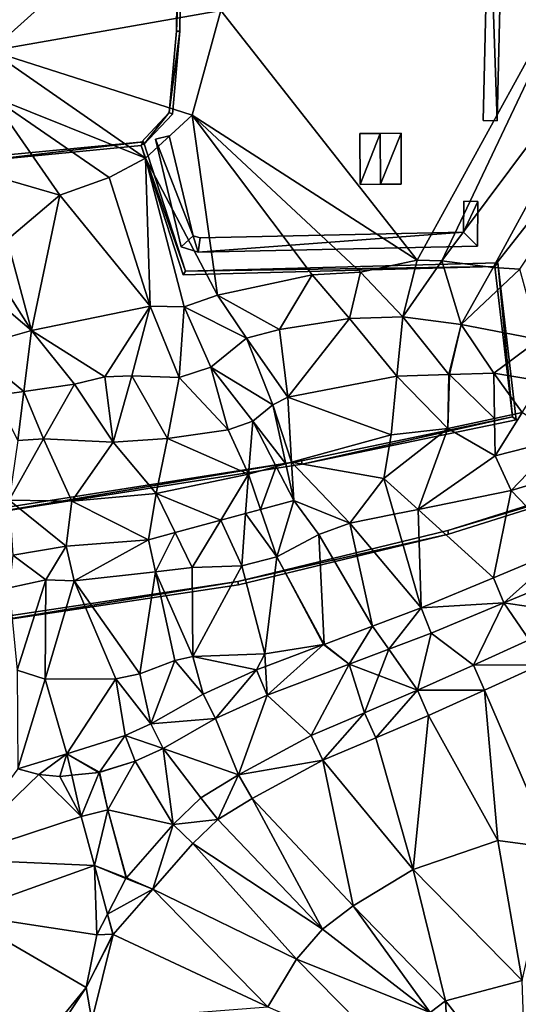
# Model space of a CAD drawing. Header units: inches. Extents: x 573046 to 573309, y 6670408 to 6670677.
# Tile 6 of 111: x 573106 to 573135, y 6670436 to 6670492. Entities that reach past the tile are written whole.
import ezdxf

# ---------------------------------------------------------------- set-up
doc = ezdxf.new("R2010")
doc.units = ezdxf.units.IN
doc.header["$MEASUREMENT"] = 0
for name, color, linetype in [('Bygning', 10, 'Continuous'), ('Objekter_Gjerde', 10, 'Continuous'), ('Objekter_Hekk', 10, 'Continuous'), ('Terreng_ortofoto', 10, 'Continuous'), ('Veg', 10, 'Continuous')]:
    doc.layers.add(name, color=color, linetype=linetype)

msp = doc.modelspace()

# ---------------------------------------------------------------- linework, layer by layer
at = {"layer": 'Terreng_ortofoto'}
for points in [[(573103.78, 6670492.4, 213), (573104.77, 6670490.32, 213), (573113.42, 6670498.114, 213.588)], [(573104.77, 6670490.32, 213), (573117.79, 6670492.62, 214), (573113.42, 6670498.114, 213.588)], [(573139.22, 6670497.19, 215), (573117.79, 6670492.62, 214), (573128.92, 6670478.45, 215)], [(573139.22, 6670497.19, 215), (573128.92, 6670478.45, 215), (573130.33, 6670478.43, 215)], [(573141.83, 6670493.85, 215), (573139.22, 6670497.19, 215), (573130.33, 6670478.43, 215)], [(573141.83, 6670493.85, 215), (573130.33, 6670478.43, 215), (573133.24, 6670478.04, 215)], [(573141.83, 6670493.85, 215), (573133.24, 6670478.04, 215), (573143.35, 6670490.94, 215)], [(573104.77, 6670490.32, 213), (573116.18, 6670486.68, 214), (573117.79, 6670492.62, 214)], [(573116.18, 6670486.68, 214), (573128.92, 6670478.45, 215), (573117.79, 6670492.62, 214)], [(573143.35, 6670490.94, 215), (573133.24, 6670478.04, 215), (573134.75, 6670477.94, 215)], [(573104.77, 6670490.32, 213), (573104.77, 6670487.75, 213), (573113.52, 6670484.25, 214)], [(573104.77, 6670490.32, 213), (573113.52, 6670484.25, 214), (573116.18, 6670486.68, 214)], [(573104.77, 6670487.75, 213), (573103.07, 6670483.77, 213), (573108.67, 6670482.15, 214)], [(573104.77, 6670487.75, 213), (573108.67, 6670482.15, 214), (573111.47, 6670483.15, 214)], [(573104.77, 6670487.75, 213), (573111.47, 6670483.15, 214), (573113.52, 6670484.25, 214)], [(573116.18, 6670486.68, 214), (573113.52, 6670484.25, 214), (573117.6, 6670476.48, 215)], [(573116.18, 6670486.68, 214), (573125.72, 6670477.78, 215), (573128.92, 6670478.45, 215)], [(573116.18, 6670486.68, 214), (573117.6, 6670476.48, 215), (573122.97, 6670477.62, 215)], [(573116.18, 6670486.68, 214), (573122.97, 6670477.62, 215), (573125.72, 6670477.78, 215)], [(573113.79, 6670475.85, 215), (573113.52, 6670484.25, 214), (573111.47, 6670483.15, 214)], [(573113.79, 6670475.85, 215), (573115.72, 6670475.82, 215), (573113.52, 6670484.25, 214)], [(573115.72, 6670475.82, 215), (573117.6, 6670476.48, 215), (573113.52, 6670484.25, 214)], [(573103.07, 6670483.77, 213), (573105.69, 6670479.62, 214), (573108.67, 6670482.15, 214)], [(573108.67, 6670482.15, 214), (573113.79, 6670475.85, 215), (573111.47, 6670483.15, 214)], [(573107.07, 6670474.48, 215), (573108.67, 6670482.15, 214), (573105.69, 6670479.62, 214)], [(573107.07, 6670474.48, 215), (573113.79, 6670475.85, 215), (573108.67, 6670482.15, 214)], [(573107.07, 6670474.48, 215), (573105.69, 6670479.62, 214), (573104.16, 6670479.05, 214)], [(573107.07, 6670474.48, 215), (573104.16, 6670479.05, 214), (573103.09, 6670477.85, 214)], [(573128.11, 6670475.24, 216), (573128.92, 6670478.45, 215), (573125.72, 6670477.78, 215)], [(573128.11, 6670475.24, 216), (573130.33, 6670478.43, 215), (573128.92, 6670478.45, 215)], [(573131.42, 6670474.82, 216), (573130.33, 6670478.43, 215), (573128.11, 6670475.24, 216)], [(573131.42, 6670474.82, 216), (573133.24, 6670478.04, 215), (573130.33, 6670478.43, 215)], [(573107.07, 6670474.48, 215), (573103.09, 6670477.85, 214), (573103.62, 6670473.48, 215)], [(573125.09, 6670475.16, 216), (573125.72, 6670477.78, 215), (573122.97, 6670477.62, 215)], [(573125.09, 6670475.16, 216), (573128.11, 6670475.24, 216), (573125.72, 6670477.78, 215)], [(573131.42, 6670474.82, 216), (573134.75, 6670477.94, 215), (573133.24, 6670478.04, 215)], [(573135.83, 6670473.96, 216), (573134.75, 6670477.94, 215), (573131.42, 6670474.82, 216)], [(573121.12, 6670474.52, 216), (573122.97, 6670477.62, 215), (573117.6, 6670476.48, 215)], [(573125.09, 6670475.16, 216), (573122.97, 6670477.62, 215), (573121.12, 6670474.52, 216)], [(573115.72, 6670475.82, 215), (573119.25, 6670474.03, 216), (573117.6, 6670476.48, 215)], [(573121.12, 6670474.52, 216), (573117.6, 6670476.48, 215), (573119.25, 6670474.03, 216)], [(573107.07, 6670474.48, 215), (573111.23, 6670471.84, 216), (573113.79, 6670475.85, 215)], [(573113.79, 6670475.85, 215), (573111.23, 6670471.84, 216), (573112.75, 6670471.91, 216)], [(573113.79, 6670475.85, 215), (573112.75, 6670471.91, 216), (573115.43, 6670471.81, 216)], [(573113.79, 6670475.85, 215), (573115.43, 6670471.81, 216), (573115.72, 6670475.82, 215)], [(573115.72, 6670475.82, 215), (573115.43, 6670471.81, 216), (573117.23, 6670472.4, 216)], [(573115.72, 6670475.82, 215), (573117.23, 6670472.4, 216), (573119.25, 6670474.03, 216)], [(573125.09, 6670475.16, 216), (573121.12, 6670474.52, 216), (573121.59, 6670470.7, 217)], [(573125.09, 6670475.16, 216), (573121.59, 6670470.7, 217), (573127.77, 6670471.89, 217)], [(573125.09, 6670475.16, 216), (573127.77, 6670471.89, 217), (573128.11, 6670475.24, 216)], [(573127.77, 6670471.89, 217), (573130.71, 6670471.969, 217), (573128.11, 6670475.24, 216)], [(573131.42, 6670474.82, 216), (573128.11, 6670475.24, 216), (573130.71, 6670471.969, 217)], [(573107.07, 6670474.48, 215), (573103.62, 6670473.48, 215), (573106.643, 6670471.015, 216)], [(573107.07, 6670474.48, 215), (573106.643, 6670471.015, 216), (573109.51, 6670471.43, 216)], [(573107.07, 6670474.48, 215), (573109.51, 6670471.43, 216), (573111.23, 6670471.84, 216)], [(573121.12, 6670474.52, 216), (573119.25, 6670474.03, 216), (573121.59, 6670470.7, 217)], [(573131.42, 6670474.82, 216), (573130.71, 6670471.969, 217), (573130.75, 6670471.971, 217)], [(573133.26, 6670472.06, 217), (573131.42, 6670474.82, 216), (573130.75, 6670471.971, 217)], [(573135.83, 6670473.96, 216), (573131.42, 6670474.82, 216), (573133.26, 6670472.06, 217)], [(573119.25, 6670474.03, 216), (573117.23, 6670472.4, 216), (573120.75, 6670470.25, 217)], [(573121.59, 6670470.7, 217), (573119.25, 6670474.03, 216), (573120.75, 6670470.25, 217)], [(573135.83, 6670473.96, 216), (573133.26, 6670472.06, 217), (573135.98, 6670471.6, 217)], [(573103.62, 6670473.48, 215), (573105, 6670470.777, 216), (573106.643, 6670471.015, 216)], [(573118.22, 6670468.83, 217), (573117.23, 6670472.4, 216), (573115.43, 6670471.81, 216)], [(573118.22, 6670468.83, 217), (573119.62, 6670469.33, 217), (573117.23, 6670472.4, 216)], [(573119.62, 6670469.33, 217), (573120.75, 6670470.25, 217), (573117.23, 6670472.4, 216)], [(573133.309, 6670469.482, 218), (573133.26, 6670472.06, 217), (573130.75, 6670471.971, 217)], [(573133.309, 6670469.482, 218), (573134.877, 6670469.822, 218), (573133.26, 6670472.06, 217)], [(573134.877, 6670469.822, 218), (573135.98, 6670471.6, 217), (573133.26, 6670472.06, 217)], [(573111.7, 6670468.14, 217), (573111.23, 6670471.84, 216), (573109.51, 6670471.43, 216)], [(573111.7, 6670468.14, 217), (573112.75, 6670471.91, 216), (573111.23, 6670471.84, 216)], [(573111.7, 6670468.14, 217), (573114.78, 6670468.35, 217), (573112.75, 6670471.91, 216)], [(573114.78, 6670468.35, 217), (573115.43, 6670471.81, 216), (573112.75, 6670471.91, 216)], [(573114.78, 6670468.35, 217), (573118.22, 6670468.83, 217), (573115.43, 6670471.81, 216)], [(573127.45, 6670468.56, 218), (573127.77, 6670471.89, 217), (573121.59, 6670470.7, 217)], [(573127.45, 6670468.56, 218), (573130.67, 6670468.91, 218), (573127.77, 6670471.89, 217)], [(573130.67, 6670468.91, 218), (573130.71, 6670471.969, 217), (573127.77, 6670471.89, 217)], [(573130.67, 6670468.91, 218), (573130.75, 6670471.971, 217), (573130.71, 6670471.969, 217)], [(573130.67, 6670468.91, 218), (573133.309, 6670469.482, 218), (573130.75, 6670471.971, 217)], [(573106.3, 6670468.23, 217), (573106.643, 6670471.015, 216), (573105, 6670470.777, 216)], [(573106.3, 6670468.23, 217), (573107.75, 6670468.32, 217), (573106.643, 6670471.015, 216)], [(573107.75, 6670468.32, 217), (573109.51, 6670471.43, 216), (573106.643, 6670471.015, 216)], [(573107.75, 6670468.32, 217), (573111.7, 6670468.14, 217), (573109.51, 6670471.43, 216)], [(573121.804, 6670467.004, 218), (573121.59, 6670470.7, 217), (573120.75, 6670470.25, 217)], [(573127.45, 6670468.56, 218), (573121.59, 6670470.7, 217), (573121.804, 6670467.004, 218)], [(573121.478, 6670466.914, 218), (573120.75, 6670470.25, 217), (573119.62, 6670469.33, 217)], [(573121.478, 6670466.914, 218), (573121.804, 6670467.004, 218), (573120.75, 6670470.25, 217)], [(573118.22, 6670468.83, 217), (573119.36, 6670466.33, 218), (573119.62, 6670469.33, 217)], [(573119.62, 6670469.33, 217), (573119.36, 6670466.33, 218), (573120.939, 6670466.765, 218)], [(573121.478, 6670466.914, 218), (573119.62, 6670469.33, 217), (573120.939, 6670466.765, 218)], [(573133.35, 6670467.36, 219), (573133.309, 6670469.482, 218), (573130.67, 6670468.91, 218)], [(573133.35, 6670467.36, 219), (573134.877, 6670469.822, 218), (573133.309, 6670469.482, 218)], [(573133.35, 6670467.36, 219), (573137.04, 6670468.31, 219), (573134.877, 6670469.822, 218)], [(573114.78, 6670468.35, 217), (573119.36, 6670466.33, 218), (573118.22, 6670468.83, 217)], [(573127.45, 6670468.56, 218), (573127.04, 6670466.08, 219), (573130.67, 6670468.91, 218)], [(573130.67, 6670468.91, 218), (573127.04, 6670466.08, 219), (573128.979, 6670464.323, 220)], [(573133.35, 6670467.36, 219), (573130.67, 6670468.91, 218), (573128.979, 6670464.323, 220)], [(573106.3, 6670468.23, 217), (573105.81, 6670464.85, 218), (573107.75, 6670468.32, 217)], [(573107.75, 6670468.32, 217), (573105.81, 6670464.85, 218), (573109.36, 6670464.79, 218)], [(573107.75, 6670468.32, 217), (573109.36, 6670464.79, 218), (573111.7, 6670468.14, 217)], [(573111.7, 6670468.14, 217), (573114.14, 6670465.23, 218), (573114.78, 6670468.35, 217)], [(573114.14, 6670465.23, 218), (573119.36, 6670466.33, 218), (573114.78, 6670468.35, 217)], [(573127.45, 6670468.56, 218), (573121.804, 6670467.004, 218), (573127.04, 6670466.08, 219)], [(573133.35, 6670467.36, 219), (573134.25, 6670465.39, 220), (573137.04, 6670468.31, 219)], [(573137.04, 6670468.31, 219), (573134.25, 6670465.39, 220), (573139.43, 6670466.96, 220)], [(573109.36, 6670464.79, 218), (573114.14, 6670465.23, 218), (573111.7, 6670468.14, 217)], [(573133.35, 6670467.36, 219), (573128.979, 6670464.323, 220), (573134.25, 6670465.39, 220)], [(573119.36, 6670466.33, 218), (573120.046, 6670464.33, 219), (573120.939, 6670466.765, 218)], [(573121.93, 6670464.84, 219), (573120.939, 6670466.765, 218), (573120.046, 6670464.33, 219)], [(573121.478, 6670466.914, 218), (573120.939, 6670466.765, 218), (573121.93, 6670464.84, 219)], [(573121.478, 6670466.914, 218), (573121.93, 6670464.84, 219), (573121.804, 6670467.004, 218)], [(573127.04, 6670466.08, 219), (573121.804, 6670467.004, 218), (573125.11, 6670463.54, 220)], [(573125.11, 6670463.54, 220), (573121.804, 6670467.004, 218), (573121.93, 6670464.84, 219)], [(573134.25, 6670465.39, 220), (573137.346, 6670462.163, 219.929), (573139.43, 6670466.96, 220)], [(573114.14, 6670465.23, 218), (573117.794, 6670463.721, 219), (573119.36, 6670466.33, 218)], [(573119.36, 6670466.33, 218), (573117.794, 6670463.721, 219), (573119.201, 6670464.102, 219)], [(573119.36, 6670466.33, 218), (573119.201, 6670464.102, 219), (573120.046, 6670464.33, 219)], [(573127.04, 6670466.08, 219), (573125.11, 6670463.54, 220), (573127.624, 6670464.049, 220)], [(573127.04, 6670466.08, 219), (573127.624, 6670464.049, 220), (573128.979, 6670464.323, 220)], [(573134.25, 6670465.39, 220), (573128.979, 6670464.323, 220), (573133.248, 6670460.457, 220.014)], [(573134.25, 6670465.39, 220), (573133.248, 6670460.457, 220.014), (573137.346, 6670462.163, 219.929)], [(573109.36, 6670464.79, 218), (573105.81, 6670464.85, 218), (573109.03, 6670462.25, 219)], [(573106.01, 6670461.73, 219), (573109.03, 6670462.25, 219), (573105.81, 6670464.85, 218)], [(573109.36, 6670464.79, 218), (573113.69, 6670462.61, 219), (573114.14, 6670465.23, 218)], [(573114.14, 6670465.23, 218), (573113.69, 6670462.61, 219), (573115.212, 6670463.022, 219)], [(573114.14, 6670465.23, 218), (573115.212, 6670463.022, 219), (573117.794, 6670463.721, 219)], [(573120.97, 6670461.64, 220), (573121.93, 6670464.84, 219), (573120.046, 6670464.33, 219)], [(573120.97, 6670461.64, 220), (573123.35, 6670462.91, 220), (573121.93, 6670464.84, 219)], [(573125.11, 6670463.54, 220), (573121.93, 6670464.84, 219), (573123.35, 6670462.91, 220)], [(573109.36, 6670464.79, 218), (573109.03, 6670462.25, 219), (573113.69, 6670462.61, 219)], [(573120.97, 6670461.64, 220), (573120.046, 6670464.33, 219), (573119.201, 6670464.102, 219)], [(573128.979, 6670464.323, 220), (573127.624, 6670464.049, 220), (573129.149, 6670458.751, 220.099)], [(573128.979, 6670464.323, 220), (573129.149, 6670458.751, 220.099), (573133.248, 6670460.457, 220.014)], [(573115.212, 6670463.022, 219), (573116.18, 6670461.03, 220), (573117.794, 6670463.721, 219)], [(573117.794, 6670463.721, 219), (573116.18, 6670461.03, 220), (573118.99, 6670461.13, 220)], [(573117.794, 6670463.721, 219), (573118.99, 6670461.13, 220), (573119.201, 6670464.102, 219)], [(573120.97, 6670461.64, 220), (573119.201, 6670464.102, 219), (573118.99, 6670461.13, 220)], [(573125.11, 6670463.54, 220), (573129.149, 6670458.751, 220.099), (573127.624, 6670464.049, 220)], [(573125.11, 6670463.54, 220), (573123.35, 6670462.91, 220), (573126.4, 6670457.714, 220.05)], [(573125.11, 6670463.54, 220), (573126.4, 6670457.714, 220.05), (573129.149, 6670458.751, 220.099)], [(573109.03, 6670462.25, 219), (573109.48, 6670460.27, 220), (573113.69, 6670462.61, 219)], [(573113.69, 6670462.61, 219), (573109.48, 6670460.27, 220), (573114.091, 6670460.793, 220)], [(573115.212, 6670463.022, 219), (573113.69, 6670462.61, 219), (573114.091, 6670460.793, 220)], [(573115.212, 6670463.022, 219), (573114.091, 6670460.793, 220), (573116.18, 6670461.03, 220)], [(573120.97, 6670461.64, 220), (573123.651, 6670456.676, 220), (573123.35, 6670462.91, 220)], [(573126.4, 6670457.714, 220.05), (573123.35, 6670462.91, 220), (573123.651, 6670456.676, 220)], [(573106.01, 6670461.73, 219), (573107.89, 6670460.33, 220), (573109.03, 6670462.25, 219)], [(573109.03, 6670462.25, 219), (573107.89, 6670460.33, 220), (573109.48, 6670460.27, 220)], [(573137.346, 6670462.163, 219.929), (573133.248, 6670460.457, 220.014), (573133.837, 6670459.023, 219.91)], [(573137.346, 6670462.163, 219.929), (573133.837, 6670459.023, 219.91), (573137.953, 6670460.737, 219.89)], [(573106.01, 6670461.73, 219), (573105.81, 6670459.88, 220), (573107.89, 6670460.33, 220)], [(573120.97, 6670461.64, 220), (573118.99, 6670461.13, 220), (573120.3, 6670456.14, 220)], [(573120.97, 6670461.64, 220), (573120.3, 6670456.14, 220), (573123.623, 6670456.666, 219.999)], [(573120.97, 6670461.64, 220), (573123.623, 6670456.666, 219.999), (573123.631, 6670456.673, 219.999)], [(573120.97, 6670461.64, 220), (573123.631, 6670456.673, 219.999), (573123.651, 6670456.676, 220)], [(573116.18, 6670461.03, 220), (573114.091, 6670460.793, 220), (573116.21, 6670455.98, 220)], [(573116.18, 6670461.03, 220), (573116.21, 6670455.98, 220), (573118.99, 6670461.13, 220)], [(573116.21, 6670455.98, 220), (573120.3, 6670456.14, 220), (573118.99, 6670461.13, 220)], [(573109.48, 6670460.27, 220), (573113.21, 6670455, 220), (573114.091, 6670460.793, 220)], [(573115.2, 6670455.77, 220), (573114.091, 6670460.793, 220), (573113.21, 6670455, 220)], [(573115.2, 6670455.77, 220), (573116.21, 6670455.98, 220), (573114.091, 6670460.793, 220)], [(573133.248, 6670460.457, 220.014), (573129.149, 6670458.751, 220.099), (573133.837, 6670459.023, 219.91)], [(573137.953, 6670460.737, 219.89), (573133.837, 6670459.023, 219.91), (573138.43, 6670458.35, 220.01)], [(573105.81, 6670459.88, 220), (573106.25, 6670455.22, 220), (573107.89, 6670460.33, 220)], [(573106.25, 6670455.22, 220), (573107.85, 6670454.7, 220), (573107.89, 6670460.33, 220)], [(573107.85, 6670454.7, 220), (573109.48, 6670460.27, 220), (573107.89, 6670460.33, 220)], [(573107.85, 6670454.7, 220), (573111.85, 6670454.72, 220), (573109.48, 6670460.27, 220)], [(573109.48, 6670460.27, 220), (573111.85, 6670454.72, 220), (573113.21, 6670455, 220)], [(573126.4, 6670457.714, 220.05), (573127.317, 6670456.403, 219.878), (573129.149, 6670458.751, 220.099)], [(573127.317, 6670456.403, 219.878), (573129.72, 6670457.31, 219.93), (573129.149, 6670458.751, 220.099)], [(573133.837, 6670459.023, 219.91), (573129.149, 6670458.751, 220.099), (573129.72, 6670457.31, 219.93)], [(573133.837, 6670459.023, 219.91), (573129.72, 6670457.31, 219.93), (573132.11, 6670455.497, 219.937)], [(573135.27, 6670456.923, 219.973), (573133.837, 6670459.023, 219.91), (573132.11, 6670455.497, 219.937)], [(573135.27, 6670456.923, 219.973), (573138.43, 6670458.35, 220.01), (573133.837, 6670459.023, 219.91)], [(573126.4, 6670457.714, 220.05), (573123.651, 6670456.676, 220), (573125.07, 6670455.555, 219.83)], [(573126.4, 6670457.714, 220.05), (573125.07, 6670455.555, 219.83), (573127.317, 6670456.403, 219.878)], [(573127.317, 6670456.403, 219.878), (573128.95, 6670454.07, 219.9), (573129.72, 6670457.31, 219.93)], [(573129.72, 6670457.31, 219.93), (573128.95, 6670454.07, 219.9), (573132.11, 6670455.497, 219.937)], [(573120.3, 6670456.14, 220), (573120.337, 6670455.425, 219.912), (573123.623, 6670456.666, 219.999)], [(573120.42, 6670453.8, 219.73), (573123.623, 6670456.666, 219.999), (573120.337, 6670455.425, 219.912)], [(573125.07, 6670455.555, 219.83), (573123.623, 6670456.666, 219.999), (573120.42, 6670453.8, 219.73)], [(573123.631, 6670456.673, 219.999), (573123.623, 6670456.666, 219.999), (573123.651, 6670456.676, 220)], [(573125.07, 6670455.555, 219.83), (573123.651, 6670456.676, 220), (573123.623, 6670456.666, 219.999)], [(573135.27, 6670456.923, 219.973), (573132.11, 6670455.497, 219.937), (573135.897, 6670455.506, 219.933)], [(573115.2, 6670455.77, 220), (573116.794, 6670453.852, 219.764), (573116.21, 6670455.98, 220)], [(573116.21, 6670455.98, 220), (573119.824, 6670455.232, 219.898), (573120.3, 6670456.14, 220)], [(573116.21, 6670455.98, 220), (573116.794, 6670453.852, 219.764), (573119.824, 6670455.232, 219.898)], [(573119.824, 6670455.232, 219.898), (573120.337, 6670455.425, 219.912), (573120.3, 6670456.14, 220)], [(573127.317, 6670456.403, 219.878), (573125.07, 6670455.555, 219.83), (573125.93, 6670452.79, 219.865)], [(573127.317, 6670456.403, 219.878), (573125.93, 6670452.79, 219.865), (573128.95, 6670454.07, 219.9)], [(573115.2, 6670455.77, 220), (573113.21, 6670455, 220), (573113.826, 6670452.163, 219.622)], [(573115.2, 6670455.77, 220), (573113.826, 6670452.163, 219.622), (573116.794, 6670453.852, 219.764)], [(573119.824, 6670455.232, 219.898), (573120.42, 6670453.8, 219.73), (573120.337, 6670455.425, 219.912)], [(573125.07, 6670455.555, 219.83), (573120.42, 6670453.8, 219.73), (573122.91, 6670451.51, 219.83)], [(573125.07, 6670455.555, 219.83), (573122.91, 6670451.51, 219.83), (573125.93, 6670452.79, 219.865)], [(573132.734, 6670454.078, 219.887), (573132.11, 6670455.497, 219.937), (573128.95, 6670454.07, 219.9)], [(573135.897, 6670455.506, 219.933), (573132.11, 6670455.497, 219.937), (573132.734, 6670454.078, 219.887)], [(573135.897, 6670455.506, 219.933), (573132.734, 6670454.078, 219.887), (573136.59, 6670445.13, 219)], [(573106.25, 6670455.22, 220), (573106.29, 6670449.61, 219.52), (573107.85, 6670454.7, 220)], [(573113.21, 6670455, 220), (573111.85, 6670454.72, 220), (573113.826, 6670452.163, 219.622)], [(573116.794, 6670453.852, 219.764), (573117.5, 6670452.47, 219.65), (573119.824, 6670455.232, 219.898)], [(573119.824, 6670455.232, 219.898), (573117.5, 6670452.47, 219.65), (573120.42, 6670453.8, 219.73)], [(573107.85, 6670454.7, 220), (573106.29, 6670449.61, 219.52), (573109.068, 6670450.47, 219.525)], [(573107.85, 6670454.7, 220), (573109.068, 6670450.47, 219.525), (573111.85, 6670454.72, 220)], [(573111.85, 6670454.72, 220), (573109.068, 6670450.47, 219.525), (573112.386, 6670451.511, 219.57)], [(573111.85, 6670454.72, 220), (573112.386, 6670451.511, 219.57), (573113.826, 6670452.163, 219.622)], [(573116.794, 6670453.852, 219.764), (573113.826, 6670452.163, 219.622), (573117.5, 6670452.47, 219.65)], [(573120.42, 6670453.8, 219.73), (573117.5, 6670452.47, 219.65), (573118.79, 6670449.28, 219.65)], [(573120.42, 6670453.8, 219.73), (573118.79, 6670449.28, 219.65), (573122.91, 6670451.51, 219.83)], [(573128.95, 6670454.07, 219.9), (573125.93, 6670452.79, 219.865), (573126.577, 6670451.381, 219.792)], [(573128.95, 6670454.07, 219.9), (573126.577, 6670451.381, 219.792), (573129.572, 6670452.65, 219.841)], [(573132.734, 6670454.078, 219.887), (573128.95, 6670454.07, 219.9), (573129.572, 6670452.65, 219.841)], [(573132.734, 6670454.078, 219.887), (573129.572, 6670452.65, 219.841), (573133.49, 6670445.56, 219)], [(573132.734, 6670454.078, 219.887), (573133.49, 6670445.56, 219), (573136.59, 6670445.13, 219)], [(573125.93, 6670452.79, 219.865), (573122.91, 6670451.51, 219.83), (573123.583, 6670450.112, 219.743)], [(573125.93, 6670452.79, 219.865), (573123.583, 6670450.112, 219.743), (573126.577, 6670451.381, 219.792)], [(573128.69, 6670443.91, 219), (573129.572, 6670452.65, 219.841), (573126.577, 6670451.381, 219.792)], [(573133.49, 6670445.56, 219), (573129.572, 6670452.65, 219.841), (573128.69, 6670443.91, 219)], [(573112.386, 6670451.511, 219.57), (573114.53, 6670450.78, 219.48), (573113.826, 6670452.163, 219.622)], [(573113.826, 6670452.163, 219.622), (573114.53, 6670450.78, 219.48), (573117.5, 6670452.47, 219.65)], [(573114.53, 6670450.78, 219.48), (573118.79, 6670449.28, 219.65), (573117.5, 6670452.47, 219.65)], [(573109.068, 6670450.47, 219.525), (573110.919, 6670449.426, 219.39), (573112.386, 6670451.511, 219.57)], [(573112.386, 6670451.511, 219.57), (573110.919, 6670449.426, 219.39), (573112.94, 6670450.06, 219.48)], [(573112.386, 6670451.511, 219.57), (573112.94, 6670450.06, 219.48), (573114.53, 6670450.78, 219.48)], [(573123.583, 6670450.112, 219.743), (573122.91, 6670451.51, 219.83), (573118.79, 6670449.28, 219.65)], [(573128.69, 6670443.91, 219), (573126.577, 6670451.381, 219.792), (573123.583, 6670450.112, 219.743)], [(573106.29, 6670449.61, 219.52), (573107.49, 6670449.3, 219.51), (573109.068, 6670450.47, 219.525)], [(573107.49, 6670449.3, 219.51), (573108.67, 6670449.18, 219.51), (573109.068, 6670450.47, 219.525)], [(573109.068, 6670450.47, 219.525), (573108.67, 6670449.18, 219.51), (573109.348, 6670449.253, 219.473)], [(573109.068, 6670450.47, 219.525), (573110.88, 6670449.418, 219.39), (573110.919, 6670449.426, 219.39)], [(573109.068, 6670450.47, 219.525), (573109.348, 6670449.253, 219.473), (573110.88, 6670449.418, 219.39)], [(573115.09, 6670446.46, 219.5), (573114.53, 6670450.78, 219.48), (573112.94, 6670450.06, 219.48)], [(573115.09, 6670446.46, 219.5), (573116.67, 6670447.97, 219.65), (573114.53, 6670450.78, 219.48)], [(573114.53, 6670450.78, 219.48), (573116.67, 6670447.97, 219.65), (573118.79, 6670449.28, 219.65)], [(573110.919, 6670449.426, 219.39), (573111.39, 6670447.29, 219.42), (573112.94, 6670450.06, 219.48)], [(573115.09, 6670446.46, 219.5), (573112.94, 6670450.06, 219.48), (573111.39, 6670447.29, 219.42)], [(573123.583, 6670450.112, 219.743), (573118.79, 6670449.28, 219.65), (573119.567, 6670447.938, 219.624)], [(573125.29, 6670441.86, 219), (573123.583, 6670450.112, 219.743), (573119.567, 6670447.938, 219.624)], [(573125.29, 6670441.86, 219), (573128.69, 6670443.91, 219), (573123.583, 6670450.112, 219.743)], [(573102.51, 6670444.5, 219.53), (573107.49, 6670449.3, 219.51), (573106.29, 6670449.61, 219.52)], [(573102.51, 6670444.5, 219.53), (573109.886, 6670446.915, 219.412), (573107.49, 6670449.3, 219.51)], [(573107.49, 6670449.3, 219.51), (573109.886, 6670446.915, 219.412), (573108.67, 6670449.18, 219.51)], [(573108.67, 6670449.18, 219.51), (573109.886, 6670446.915, 219.412), (573109.348, 6670449.253, 219.473)], [(573109.348, 6670449.253, 219.473), (573110.904, 6670449.401, 219.39), (573110.88, 6670449.418, 219.39)], [(573109.348, 6670449.253, 219.473), (573109.886, 6670446.915, 219.412), (573110.904, 6670449.401, 219.39)], [(573109.886, 6670446.915, 219.412), (573111.39, 6670447.29, 219.42), (573110.904, 6670449.401, 219.39)], [(573110.88, 6670449.418, 219.39), (573110.904, 6670449.401, 219.39), (573110.919, 6670449.426, 219.39)], [(573110.919, 6670449.426, 219.39), (573110.904, 6670449.401, 219.39), (573111.39, 6670447.29, 219.42)], [(573116.67, 6670447.97, 219.65), (573117.623, 6670446.737, 219.576), (573118.79, 6670449.28, 219.65)], [(573118.79, 6670449.28, 219.65), (573117.623, 6670446.737, 219.576), (573119.567, 6670447.938, 219.624)], [(573115.09, 6670446.46, 219.5), (573117.623, 6670446.737, 219.576), (573116.67, 6670447.97, 219.65)], [(573123.55, 6670440.52, 219), (573119.567, 6670447.938, 219.624), (573117.623, 6670446.737, 219.576)], [(573125.29, 6670441.86, 219), (573119.567, 6670447.938, 219.624), (573123.55, 6670440.52, 219)], [(573110.63, 6670444.144, 219.391), (573111.39, 6670447.29, 219.42), (573109.886, 6670446.915, 219.412)], [(573110.63, 6670444.144, 219.391), (573112.425, 6670443.439, 219.53), (573111.39, 6670447.29, 219.42)], [(573112.425, 6670443.439, 219.53), (573112.443, 6670443.435, 219.53), (573111.39, 6670447.29, 219.42)], [(573112.443, 6670443.435, 219.53), (573115.09, 6670446.46, 219.5), (573111.39, 6670447.29, 219.42)], [(573102.51, 6670444.5, 219.53), (573110.63, 6670444.144, 219.391), (573109.886, 6670446.915, 219.412)], [(573113.949, 6670442.802, 219.4), (573115.09, 6670446.46, 219.5), (573112.443, 6670443.435, 219.53)], [(573116.211, 6670445.387, 219.483), (573115.09, 6670446.46, 219.5), (573113.949, 6670442.802, 219.4)], [(573116.211, 6670445.387, 219.483), (573117.623, 6670446.737, 219.576), (573115.09, 6670446.46, 219.5)], [(573116.211, 6670445.387, 219.483), (573123.55, 6670440.52, 219), (573117.623, 6670446.737, 219.576)], [(573116.211, 6670445.387, 219.483), (573113.949, 6670442.802, 219.4), (573122.08, 6670438.83, 219)], [(573116.211, 6670445.387, 219.483), (573122.08, 6670438.83, 219), (573123.55, 6670440.52, 219)], [(573133.49, 6670445.56, 219), (573128.69, 6670443.91, 219), (573134.87, 6670437.62, 218)], [(573133.49, 6670445.56, 219), (573134.87, 6670437.62, 218), (573136.59, 6670445.13, 219)], [(573102.987, 6670441.4, 219.53), (573110.63, 6670444.144, 219.391), (573102.51, 6670444.5, 219.53)], [(573102.987, 6670441.4, 219.53), (573110.77, 6670440.2, 219.28), (573110.63, 6670444.144, 219.391)], [(573110.63, 6670444.144, 219.391), (573110.77, 6670440.2, 219.28), (573111.375, 6670441.374, 219.372)], [(573110.63, 6670444.144, 219.391), (573111.375, 6670441.374, 219.372), (573112.421, 6670443.402, 219.53)], [(573110.63, 6670444.144, 219.391), (573112.421, 6670443.402, 219.53), (573112.425, 6670443.439, 219.53)], [(573125.29, 6670441.86, 219), (573130.53, 6670436.46, 218), (573128.69, 6670443.91, 219)], [(573128.69, 6670443.91, 219), (573130.53, 6670436.46, 218), (573134.87, 6670437.62, 218)], [(573113.949, 6670442.802, 219.4), (573112.421, 6670443.402, 219.53), (573111.375, 6670441.374, 219.372)], [(573112.421, 6670443.402, 219.53), (573112.443, 6670443.435, 219.53), (573112.425, 6670443.439, 219.53)], [(573113.949, 6670442.802, 219.4), (573112.443, 6670443.435, 219.53), (573112.421, 6670443.402, 219.53)], [(573113.949, 6670442.802, 219.4), (573111.375, 6670441.374, 219.372), (573111.699, 6670440.231, 219.318)], [(573113.949, 6670442.802, 219.4), (573111.699, 6670440.231, 219.318), (573120.47, 6670436.12, 219)], [(573113.949, 6670442.802, 219.4), (573120.47, 6670436.12, 219), (573122.08, 6670438.83, 219)], [(573102.987, 6670441.4, 219.53), (573105.73, 6670431.79, 219.4), (573110.17, 6670437.22, 219.32)], [(573102.987, 6670441.4, 219.53), (573110.17, 6670437.22, 219.32), (573110.77, 6670440.2, 219.28)], [(573111.681, 6670440.235, 219.318), (573111.375, 6670441.374, 219.372), (573110.77, 6670440.2, 219.28)], [(573111.681, 6670440.235, 219.318), (573111.699, 6670440.231, 219.318), (573111.375, 6670441.374, 219.372)], [(573125.29, 6670441.86, 219), (573123.55, 6670440.52, 219), (573129.67, 6670435.8, 218)], [(573125.29, 6670441.86, 219), (573129.67, 6670435.8, 218), (573130.53, 6670436.46, 218)], [(573111.681, 6670440.235, 219.318), (573110.17, 6670437.22, 219.32), (573111.699, 6670440.231, 219.318)], [(573111.681, 6670440.235, 219.318), (573110.77, 6670440.2, 219.28), (573110.17, 6670437.22, 219.32)], [(573129.67, 6670435.8, 218), (573123.55, 6670440.52, 219), (573122.08, 6670438.83, 219)], [(573111.699, 6670440.231, 219.318), (573110.17, 6670437.22, 219.32), (573110.49, 6670435.35, 219.33)], [(573111.699, 6670440.231, 219.318), (573110.49, 6670435.35, 219.33), (573120.47, 6670436.12, 219)], [(573127.93, 6670432.9, 218), (573122.08, 6670438.83, 219), (573120.47, 6670436.12, 219)], [(573129.67, 6670435.8, 218), (573122.08, 6670438.83, 219), (573127.93, 6670432.9, 218)], [(573134.87, 6670437.62, 218), (573130.53, 6670436.46, 218), (573135.122, 6670430.549, 218)], [(573106.5, 6670431.71, 219.4), (573110.17, 6670437.22, 219.32), (573105.73, 6670431.79, 219.4)], [(573106.5, 6670431.71, 219.4), (573110.49, 6670435.35, 219.33), (573110.17, 6670437.22, 219.32)], [(573129.67, 6670435.8, 218), (573130.885, 6670430.018, 218), (573130.53, 6670436.46, 218)], [(573135.122, 6670430.549, 218), (573130.53, 6670436.46, 218), (573130.885, 6670430.018, 218)]]:
    msp.add_3dface(points, dxfattribs=at)
at = {"layer": 'Veg', "color": 7}
for points in [[(573133.837, 6670459.023, 219.91), (573138.43, 6670458.35, 220.01), (573137.953, 6670460.737, 219.89)], [(573129.72, 6670457.31, 219.93), (573132.11, 6670455.497, 219.937), (573133.837, 6670459.023, 219.91)], [(573132.11, 6670455.497, 219.937), (573135.27, 6670456.923, 219.973), (573133.837, 6670459.023, 219.91)], [(573135.27, 6670456.923, 219.973), (573138.43, 6670458.35, 220.01), (573133.837, 6670459.023, 219.91)], [(573128.95, 6670454.07, 219.9), (573129.72, 6670457.31, 219.93), (573127.317, 6670456.403, 219.878)], [(573128.95, 6670454.07, 219.9), (573132.11, 6670455.497, 219.937), (573129.72, 6670457.31, 219.93)], [(573125.07, 6670455.555, 219.83), (573128.95, 6670454.07, 219.9), (573127.317, 6670456.403, 219.878)], [(573120.42, 6670453.8, 219.73), (573122.91, 6670451.51, 219.83), (573125.07, 6670455.555, 219.83)], [(573122.91, 6670451.51, 219.83), (573125.93, 6670452.79, 219.865), (573125.07, 6670455.555, 219.83)], [(573125.93, 6670452.79, 219.865), (573128.95, 6670454.07, 219.9), (573125.07, 6670455.555, 219.83)], [(573117.5, 6670452.47, 219.65), (573118.79, 6670449.28, 219.65), (573120.42, 6670453.8, 219.73)], [(573118.79, 6670449.28, 219.65), (573122.91, 6670451.51, 219.83), (573120.42, 6670453.8, 219.73)], [(573114.53, 6670450.78, 219.48), (573118.79, 6670449.28, 219.65), (573117.5, 6670452.47, 219.65)], [(573112.94, 6670450.06, 219.48), (573115.09, 6670446.46, 219.5), (573114.53, 6670450.78, 219.48)], [(573116.67, 6670447.97, 219.65), (573118.79, 6670449.28, 219.65), (573114.53, 6670450.78, 219.48)], [(573115.09, 6670446.46, 219.5), (573116.67, 6670447.97, 219.65), (573114.53, 6670450.78, 219.48)], [(573110.919, 6670449.426, 219.39), (573110.904, 6670449.401, 219.39), (573112.94, 6670450.06, 219.48)], [(573110.904, 6670449.401, 219.39), (573111.39, 6670447.29, 219.42), (573112.94, 6670450.06, 219.48)], [(573111.39, 6670447.29, 219.42), (573115.09, 6670446.46, 219.5), (573112.94, 6670450.06, 219.48)], [(573110.88, 6670449.418, 219.39), (573110.904, 6670449.401, 219.39), (573110.919, 6670449.426, 219.39)], [(573112.425, 6670443.439, 219.53), (573112.443, 6670443.435, 219.53), (573111.39, 6670447.29, 219.42)], [(573112.443, 6670443.435, 219.53), (573115.09, 6670446.46, 219.5), (573111.39, 6670447.29, 219.42)], [(573112.421, 6670443.402, 219.53), (573112.443, 6670443.435, 219.53), (573112.425, 6670443.439, 219.53)]]:
    msp.add_3dface(points, dxfattribs=at)

# ---------------------------------------------------------------- meshes
at = {"layer": 'Bygning', "color": 74, "true_color": 0x55aa00}
mesh = msp.add_polyface(dxfattribs=at)
corners = [(573125.68, 6670485.65, 215.75), (573126.82, 6670485.65, 214.488), (573125.68, 6670485.65, 214.476), (573126.82, 6670485.65, 216.18)]
mesh.append_faces([[corners[k] for k in face] for face in [(0, 3, 1), (0, 1, 2)]])
mesh = msp.add_polyface(dxfattribs=at)
corners = [(573125.68, 6670485.65, 215.75), (573125.68, 6670485.65, 214.476), (573125.69, 6670482.75, 214.696), (573125.69, 6670482.75, 215.75)]
mesh.append_faces([[corners[k] for k in face] for face in [(3, 0, 2), (0, 1, 2)]])
mesh = msp.add_polyface(dxfattribs=at)
corners = [(573126.82, 6670485.65, 216.18), (573125.69, 6670482.75, 215.75), (573126.84, 6670482.76, 216.18), (573125.68, 6670485.65, 215.75)]
mesh.append_faces([[corners[k] for k in face] for face in [(0, 3, 1), (0, 1, 2)]])
mesh = msp.add_polyface(dxfattribs=at)
corners = [(573128.01, 6670485.66, 215.75), (573128.01, 6670485.66, 214.503), (573126.82, 6670485.65, 214.488), (573126.82, 6670485.65, 216.18)]
mesh.append_faces([[corners[k] for k in face] for face in [(3, 0, 2), (0, 1, 2)]])
mesh = msp.add_polyface(dxfattribs=at)
corners = [(573126.84, 6670482.76, 216.18), (573128.01, 6670485.66, 215.75), (573126.82, 6670485.65, 216.18), (573128.02, 6670482.76, 215.75)]
mesh.append_faces([[corners[k] for k in face] for face in [(0, 3, 1), (0, 1, 2)]])
mesh = msp.add_polyface(dxfattribs=at)
corners = [(573128.01, 6670485.66, 215.75), (573128.02, 6670482.76, 214.679), (573128.01, 6670485.66, 214.503), (573128.02, 6670482.76, 215.75)]
mesh.append_faces([[corners[k] for k in face] for face in [(0, 3, 1), (0, 1, 2)]])
mesh = msp.add_polyface(dxfattribs=at)
corners = [(573125.69, 6670482.75, 215.75), (573125.69, 6670482.75, 214.696), (573126.84, 6670482.76, 214.691), (573126.84, 6670482.76, 216.18)]
mesh.append_faces([[corners[k] for k in face] for face in [(3, 0, 2), (0, 1, 2)]])
mesh = msp.add_polyface(dxfattribs=at)
corners = [(573128.02, 6670482.76, 215.75), (573126.84, 6670482.76, 214.691), (573128.02, 6670482.76, 214.679), (573126.84, 6670482.76, 216.18)]
mesh.append_faces([[corners[k] for k in face] for face in [(0, 3, 1), (0, 1, 2)]])
at = {"layer": 'Objekter_Gjerde', "color": 24, "true_color": 0xaa170d}
mesh = msp.add_polyface(dxfattribs=at)
corners = [(573115.48, 6670491.434, 215.31), (573115.57, 6670498.419, 214.73), (573115.28, 6670491.444, 215.31), (573115.37, 6670498.421, 214.73), (573114.873, 6670486.822, 215.16), (573115.067, 6670486.736, 215.16), (573113.423, 6670484.992, 214.82), (573113.277, 6670485.13, 214.82), (573115.28, 6670491.444, 213.82), (573115.48, 6670491.434, 213.838), (573115.57, 6670498.419, 214.05), (573115.37, 6670498.421, 214.025), (573114.873, 6670486.822, 213.899), (573115.067, 6670486.736, 213.918), (573113.423, 6670484.992, 213.939), (573113.277, 6670485.13, 213.928)]
mesh.append_faces([[corners[k] for k in face] for face in [(6, 7, 14), (7, 15, 14), (6, 7, 14), (7, 15, 14), (3, 1, 10), (3, 10, 11), (3, 1, 10), (3, 10, 11), (7, 4, 12), (7, 12, 15), (7, 4, 12), (7, 12, 15), (5, 6, 13), (6, 14, 13), (5, 6, 13), (6, 14, 13), (4, 2, 8), (4, 8, 12), (2, 3, 8), (3, 11, 8), (4, 2, 8), (4, 8, 12), (2, 3, 8), (3, 11, 8), (1, 0, 9), (1, 9, 10), (0, 5, 9), (5, 13, 9), (1, 0, 9), (1, 9, 10), (0, 5, 9), (5, 13, 9), (12, 9, 8), (15, 14, 12), (14, 13, 12), (12, 13, 9), (10, 11, 8), (8, 9, 10), (4, 0, 2), (7, 6, 4), (6, 5, 4), (4, 5, 0), (1, 3, 2), (0, 1, 2)]], dxfattribs={"color": 25})
mesh = msp.add_polyface(dxfattribs=at)
corners = [(573115.48, 6670491.434, 215.31), (573115.57, 6670498.419, 214.73), (573115.28, 6670491.444, 215.31), (573115.37, 6670498.421, 214.73), (573114.873, 6670486.822, 215.16), (573115.067, 6670486.736, 215.16), (573113.423, 6670484.992, 214.82), (573113.277, 6670485.13, 214.82), (573115.28, 6670491.444, 213.82), (573115.48, 6670491.434, 213.838), (573115.57, 6670498.419, 214.05), (573115.37, 6670498.421, 214.025), (573114.873, 6670486.822, 213.899), (573115.067, 6670486.736, 213.918), (573113.423, 6670484.992, 213.939), (573113.277, 6670485.13, 213.928)]
mesh.append_faces([[corners[k] for k in face] for face in [(6, 7, 14), (7, 15, 14), (6, 7, 14), (7, 15, 14), (3, 1, 10), (3, 10, 11), (3, 1, 10), (3, 10, 11), (7, 4, 12), (7, 12, 15), (7, 4, 12), (7, 12, 15), (5, 6, 13), (6, 14, 13), (5, 6, 13), (6, 14, 13), (4, 2, 8), (4, 8, 12), (2, 3, 8), (3, 11, 8), (4, 2, 8), (4, 8, 12), (2, 3, 8), (3, 11, 8), (1, 0, 9), (1, 9, 10), (0, 5, 9), (5, 13, 9), (1, 0, 9), (1, 9, 10), (0, 5, 9), (5, 13, 9), (12, 9, 8), (15, 14, 12), (14, 13, 12), (12, 13, 9), (10, 11, 8), (8, 9, 10), (4, 0, 2), (7, 6, 4), (6, 5, 4), (4, 5, 0), (1, 3, 2), (0, 1, 2)]])
mesh = msp.add_polyface(dxfattribs=at)
corners = [(573122.372, 6670467.088, 219.36), (573102.834, 6670464.009, 219.33), (573102.866, 6670463.811, 219.33), (573103.723, 6670484.24, 214.46), (573104.15, 6670478.672, 214.85), (573103.937, 6670484.06, 214.46), (573113.42, 6670485.168, 214.82), (573122.408, 6670466.892, 219.36), (573104.35, 6670478.688, 214.85), (573134.32, 6670469.569, 219.33), (573134.54, 6670469.411, 219.33), (573115.802, 6670477.832, 215.29), (573113.28, 6670484.954, 214.82), (573133.499, 6670478.313, 216.2), (573133.321, 6670478.109, 216.2), (573115.658, 6670477.628, 215.29), (573122.372, 6670467.088, 218.028), (573102.834, 6670464.009, 218.217), (573102.866, 6670463.811, 218.286), (573103.723, 6670484.24, 213.106), (573104.15, 6670478.672, 214.051), (573103.937, 6670484.06, 213.145), (573113.42, 6670485.168, 213.925), (573122.408, 6670466.892, 218.113), (573104.35, 6670478.688, 214.075), (573134.32, 6670469.569, 218.062), (573134.54, 6670469.411, 218.159), (573115.802, 6670477.832, 214.781), (573113.28, 6670484.954, 213.939), (573133.499, 6670478.313, 214.962), (573133.321, 6670478.109, 214.986), (573115.658, 6670477.628, 214.796)]
mesh.append_faces([[corners[k] for k in face] for face in [(3, 6, 22), (3, 22, 19), (3, 6, 22), (3, 22, 19), (4, 3, 20), (3, 19, 20), (4, 3, 20), (3, 19, 20), (12, 5, 28), (5, 21, 28), (12, 5, 28), (5, 21, 28), (5, 8, 24), (5, 24, 21), (5, 8, 24), (5, 24, 21), (8, 4, 24), (4, 20, 24), (8, 4, 24), (4, 20, 24), (6, 11, 27), (6, 27, 22), (6, 11, 27), (6, 27, 22), (15, 12, 31), (12, 28, 31), (15, 12, 31), (12, 28, 31), (11, 13, 29), (11, 29, 27), (11, 13, 29), (11, 29, 27), (14, 15, 30), (15, 31, 30), (14, 15, 30), (15, 31, 30), (13, 10, 26), (13, 26, 29), (13, 10, 26), (13, 26, 29), (9, 14, 25), (14, 30, 25), (9, 14, 25), (14, 30, 25), (1, 0, 17), (0, 16, 17), (0, 9, 25), (0, 25, 16), (1, 0, 17), (0, 16, 17), (0, 9, 25), (0, 25, 16), (10, 7, 26), (7, 23, 26), (7, 2, 18), (7, 18, 23), (10, 7, 26), (7, 23, 26), (7, 2, 18), (7, 18, 23), (2, 1, 18), (1, 17, 18), (2, 1, 18), (1, 17, 18), (25, 29, 30), (25, 16, 23), (28, 22, 21), (31, 30, 27), (31, 27, 28), (25, 26, 29), (29, 27, 30), (27, 22, 28), (25, 23, 26), (20, 24, 21), (16, 18, 23), (22, 19, 21), (19, 20, 21), (16, 17, 18), (9, 13, 14), (9, 0, 7), (12, 6, 5), (15, 14, 11), (15, 11, 12), (9, 10, 13), (13, 11, 14), (11, 6, 12), (9, 7, 10), (4, 8, 5), (0, 2, 7), (6, 3, 5), (3, 4, 5), (0, 1, 2)]], dxfattribs={"color": 25})
mesh = msp.add_polyface(dxfattribs=at)
corners = [(573122.372, 6670467.088, 219.36), (573102.834, 6670464.009, 219.33), (573102.866, 6670463.811, 219.33), (573103.723, 6670484.24, 214.46), (573104.15, 6670478.672, 214.85), (573103.937, 6670484.06, 214.46), (573113.42, 6670485.168, 214.82), (573122.408, 6670466.892, 219.36), (573104.35, 6670478.688, 214.85), (573134.32, 6670469.569, 219.33), (573134.54, 6670469.411, 219.33), (573115.802, 6670477.832, 215.29), (573113.28, 6670484.954, 214.82), (573133.499, 6670478.313, 216.2), (573133.321, 6670478.109, 216.2), (573115.658, 6670477.628, 215.29), (573122.372, 6670467.088, 218.028), (573102.834, 6670464.009, 218.217), (573102.866, 6670463.811, 218.286), (573103.723, 6670484.24, 213.106), (573104.15, 6670478.672, 214.051), (573103.937, 6670484.06, 213.145), (573113.42, 6670485.168, 213.925), (573122.408, 6670466.892, 218.113), (573104.35, 6670478.688, 214.075), (573134.32, 6670469.569, 218.062), (573134.54, 6670469.411, 218.159), (573115.802, 6670477.832, 214.781), (573113.28, 6670484.954, 213.939), (573133.499, 6670478.313, 214.962), (573133.321, 6670478.109, 214.986), (573115.658, 6670477.628, 214.796)]
mesh.append_faces([[corners[k] for k in face] for face in [(3, 6, 22), (3, 22, 19), (3, 6, 22), (3, 22, 19), (4, 3, 20), (3, 19, 20), (4, 3, 20), (3, 19, 20), (12, 5, 28), (5, 21, 28), (12, 5, 28), (5, 21, 28), (5, 8, 24), (5, 24, 21), (5, 8, 24), (5, 24, 21), (8, 4, 24), (4, 20, 24), (8, 4, 24), (4, 20, 24), (6, 11, 27), (6, 27, 22), (6, 11, 27), (6, 27, 22), (15, 12, 31), (12, 28, 31), (15, 12, 31), (12, 28, 31), (11, 13, 29), (11, 29, 27), (11, 13, 29), (11, 29, 27), (14, 15, 30), (15, 31, 30), (14, 15, 30), (15, 31, 30), (13, 10, 26), (13, 26, 29), (13, 10, 26), (13, 26, 29), (9, 14, 25), (14, 30, 25), (9, 14, 25), (14, 30, 25), (1, 0, 17), (0, 16, 17), (0, 9, 25), (0, 25, 16), (1, 0, 17), (0, 16, 17), (0, 9, 25), (0, 25, 16), (10, 7, 26), (7, 23, 26), (7, 2, 18), (7, 18, 23), (10, 7, 26), (7, 23, 26), (7, 2, 18), (7, 18, 23), (2, 1, 18), (1, 17, 18), (2, 1, 18), (1, 17, 18), (25, 29, 30), (25, 16, 23), (28, 22, 21), (31, 30, 27), (31, 27, 28), (25, 26, 29), (29, 27, 30), (27, 22, 28), (25, 23, 26), (20, 24, 21), (16, 18, 23), (22, 19, 21), (19, 20, 21), (16, 17, 18), (9, 13, 14), (9, 0, 7), (12, 6, 5), (15, 14, 11), (15, 11, 12), (9, 10, 13), (13, 11, 14), (11, 6, 12), (9, 7, 10), (4, 8, 5), (0, 2, 7), (6, 3, 5), (3, 4, 5), (0, 1, 2)]])
mesh = msp.add_polyface(dxfattribs=at)
corners = [(573118.799, 6670460.043, 221.37), (573130.707, 6670462.933, 221.33), (573118.761, 6670460.239, 221.37), (573103.815, 6670457.801, 221.31), (573103.785, 6670457.999, 221.31), (573130.653, 6670463.125, 221.33), (573143.911, 6670467.085, 221.15), (573154.991, 6670470.719, 220.7), (573155.602, 6670469.572, 220.7), (573155.778, 6670469.666, 220.7), (573143.849, 6670467.275, 221.15), (573155.089, 6670470.961, 220.7), (573118.799, 6670460.043, 220.163), (573130.707, 6670462.933, 220.009), (573118.761, 6670460.239, 220.144), (573103.815, 6670457.801, 220.054), (573103.785, 6670457.999, 220.048), (573130.653, 6670463.125, 220.013), (573143.911, 6670467.085, 219.837), (573154.991, 6670470.719, 219.499), (573155.602, 6670469.572, 219.629), (573155.778, 6670469.666, 219.609), (573143.849, 6670467.275, 219.809), (573155.089, 6670470.961, 219.438)]
mesh.append_faces([[corners[k] for k in face] for face in [(11, 9, 21), (11, 21, 23), (11, 9, 21), (11, 21, 23), (8, 7, 20), (7, 19, 20), (8, 7, 20), (7, 19, 20), (9, 8, 20), (9, 20, 21), (9, 8, 20), (9, 20, 21), (10, 11, 22), (11, 23, 22), (10, 11, 22), (11, 23, 22), (7, 6, 18), (7, 18, 19), (7, 6, 18), (7, 18, 19), (5, 10, 17), (10, 22, 17), (5, 10, 17), (10, 22, 17), (6, 1, 13), (6, 13, 18), (6, 1, 13), (6, 13, 18), (3, 4, 15), (4, 16, 15), (3, 4, 15), (4, 16, 15), (1, 0, 12), (1, 12, 13), (1, 0, 12), (1, 12, 13), (2, 5, 14), (5, 17, 14), (2, 5, 14), (5, 17, 14), (4, 2, 14), (4, 14, 16), (4, 2, 14), (4, 14, 16), (0, 3, 12), (3, 15, 12), (0, 3, 12), (3, 15, 12), (14, 13, 17), (17, 18, 22), (22, 19, 23), (19, 21, 23), (22, 18, 19), (19, 20, 21), (17, 13, 18), (15, 14, 16), (12, 14, 15), (12, 13, 14), (2, 1, 5), (5, 6, 10), (10, 7, 11), (7, 9, 11), (10, 6, 7), (7, 8, 9), (5, 1, 6), (3, 2, 4), (0, 2, 3), (0, 1, 2)]], dxfattribs={"color": 25})
mesh = msp.add_polyface(dxfattribs=at)
corners = [(573118.799, 6670460.043, 221.37), (573130.707, 6670462.933, 221.33), (573118.761, 6670460.239, 221.37), (573103.815, 6670457.801, 221.31), (573103.785, 6670457.999, 221.31), (573130.653, 6670463.125, 221.33), (573143.911, 6670467.085, 221.15), (573154.991, 6670470.719, 220.7), (573155.602, 6670469.572, 220.7), (573155.778, 6670469.666, 220.7), (573143.849, 6670467.275, 221.15), (573155.089, 6670470.961, 220.7), (573118.799, 6670460.043, 220.163), (573130.707, 6670462.933, 220.009), (573118.761, 6670460.239, 220.144), (573103.815, 6670457.801, 220.054), (573103.785, 6670457.999, 220.048), (573130.653, 6670463.125, 220.013), (573143.911, 6670467.085, 219.837), (573154.991, 6670470.719, 219.499), (573155.602, 6670469.572, 219.629), (573155.778, 6670469.666, 219.609), (573143.849, 6670467.275, 219.809), (573155.089, 6670470.961, 219.438)]
mesh.append_faces([[corners[k] for k in face] for face in [(11, 9, 21), (11, 21, 23), (11, 9, 21), (11, 21, 23), (8, 7, 20), (7, 19, 20), (8, 7, 20), (7, 19, 20), (9, 8, 20), (9, 20, 21), (9, 8, 20), (9, 20, 21), (10, 11, 22), (11, 23, 22), (10, 11, 22), (11, 23, 22), (7, 6, 18), (7, 18, 19), (7, 6, 18), (7, 18, 19), (5, 10, 17), (10, 22, 17), (5, 10, 17), (10, 22, 17), (6, 1, 13), (6, 13, 18), (6, 1, 13), (6, 13, 18), (3, 4, 15), (4, 16, 15), (3, 4, 15), (4, 16, 15), (1, 0, 12), (1, 12, 13), (1, 0, 12), (1, 12, 13), (2, 5, 14), (5, 17, 14), (2, 5, 14), (5, 17, 14), (4, 2, 14), (4, 14, 16), (4, 2, 14), (4, 14, 16), (0, 3, 12), (3, 15, 12), (0, 3, 12), (3, 15, 12), (14, 13, 17), (17, 18, 22), (22, 19, 23), (19, 21, 23), (22, 18, 19), (19, 20, 21), (17, 13, 18), (15, 14, 16), (12, 14, 15), (12, 13, 14), (2, 1, 5), (5, 6, 10), (10, 7, 11), (7, 9, 11), (10, 6, 7), (7, 8, 9), (5, 1, 6), (3, 2, 4), (0, 2, 3), (0, 1, 2)]])
at = {"layer": 'Objekter_Hekk', "color": 24, "true_color": 0xaa170d}
mesh = msp.add_polyface(dxfattribs=at)
corners = [(573133.46, 6670486.351, 216.27), (573133.78, 6670500.051, 216.34), (573132.98, 6670500.069, 216.34), (573132.66, 6670486.369, 216.27), (573133.46, 6670486.351, 214.581), (573133.78, 6670500.051, 214.837), (573132.98, 6670500.069, 214.806), (573132.66, 6670486.369, 214.557)]
mesh.append_faces([[corners[k] for k in face] for face in [(0, 3, 4), (3, 7, 4), (0, 3, 4), (3, 7, 4), (3, 2, 6), (3, 6, 7), (3, 2, 6), (3, 6, 7), (1, 0, 5), (0, 4, 5), (1, 0, 5), (0, 4, 5), (2, 1, 5), (2, 5, 6), (2, 1, 5), (2, 5, 6), (7, 4, 6), (4, 5, 6), (3, 0, 2), (0, 1, 2)]], dxfattribs={"color": 84})
mesh = msp.add_polyface(dxfattribs=at)
corners = [(573133.46, 6670486.351, 216.27), (573133.78, 6670500.051, 216.34), (573132.98, 6670500.069, 216.34), (573132.66, 6670486.369, 216.27), (573133.46, 6670486.351, 214.581), (573133.78, 6670500.051, 214.837), (573132.98, 6670500.069, 214.806), (573132.66, 6670486.369, 214.557)]
mesh.append_faces([[corners[k] for k in face] for face in [(0, 3, 4), (3, 7, 4), (0, 3, 4), (3, 7, 4), (3, 2, 6), (3, 6, 7), (3, 2, 6), (3, 6, 7), (1, 0, 5), (0, 4, 5), (1, 0, 5), (0, 4, 5), (2, 1, 5), (2, 5, 6), (2, 1, 5), (2, 5, 6), (7, 4, 6), (4, 5, 6), (3, 0, 2), (0, 1, 2)]])
mesh = msp.add_polyface(dxfattribs=at)
corners = [(573132.335, 6670479.258, 218.26), (573132.37, 6670481.784, 218.36), (573131.545, 6670480.042, 218.26), (573116.514, 6670478.919, 217.51), (573116.226, 6670479.845, 217.61), (573115.554, 6670479.215, 217.61), (573131.57, 6670481.796, 218.36), (573114.879, 6670485.503, 216.8), (573114.101, 6670485.317, 216.8), (573116.626, 6670479.721, 217.51), (573132.335, 6670479.258, 214.91), (573132.37, 6670481.784, 214.747), (573131.545, 6670480.042, 214.856), (573116.514, 6670478.919, 214.699), (573116.226, 6670479.845, 214.594), (573115.554, 6670479.215, 214.623), (573131.57, 6670481.796, 214.73), (573114.879, 6670485.503, 214), (573114.101, 6670485.317, 213.956), (573116.626, 6670479.721, 214.641)]
mesh.append_faces([[corners[k] for k in face] for face in [(8, 7, 17), (8, 17, 18), (8, 7, 17), (8, 17, 18), (5, 8, 15), (8, 18, 15), (5, 8, 15), (8, 18, 15), (7, 4, 14), (7, 14, 17), (7, 4, 14), (7, 14, 17), (4, 9, 14), (9, 19, 14), (4, 9, 14), (9, 19, 14), (3, 5, 15), (3, 15, 13), (3, 5, 15), (3, 15, 13), (9, 2, 12), (9, 12, 19), (9, 2, 12), (9, 12, 19), (0, 3, 10), (3, 13, 10), (0, 3, 10), (3, 13, 10), (2, 6, 12), (6, 16, 12), (6, 1, 11), (6, 11, 16), (2, 6, 12), (6, 16, 12), (6, 1, 11), (6, 11, 16), (1, 0, 10), (1, 10, 11), (1, 0, 10), (1, 10, 11), (12, 19, 13), (13, 19, 14), (14, 18, 15), (14, 17, 18), (12, 11, 16), (13, 14, 15), (10, 12, 13), (10, 11, 12), (2, 9, 3), (3, 9, 4), (4, 8, 5), (4, 7, 8), (2, 1, 6), (3, 4, 5), (0, 2, 3), (0, 1, 2)]], dxfattribs={"color": 84})
mesh = msp.add_polyface(dxfattribs=at)
corners = [(573132.335, 6670479.258, 218.26), (573132.37, 6670481.784, 218.36), (573131.545, 6670480.042, 218.26), (573116.514, 6670478.919, 217.51), (573116.226, 6670479.845, 217.61), (573115.554, 6670479.215, 217.61), (573131.57, 6670481.796, 218.36), (573114.879, 6670485.503, 216.8), (573114.101, 6670485.317, 216.8), (573116.626, 6670479.721, 217.51), (573132.335, 6670479.258, 214.91), (573132.37, 6670481.784, 214.747), (573131.545, 6670480.042, 214.856), (573116.514, 6670478.919, 214.699), (573116.226, 6670479.845, 214.594), (573115.554, 6670479.215, 214.623), (573131.57, 6670481.796, 214.73), (573114.879, 6670485.503, 214), (573114.101, 6670485.317, 213.956), (573116.626, 6670479.721, 214.641)]
mesh.append_faces([[corners[k] for k in face] for face in [(8, 7, 17), (8, 17, 18), (8, 7, 17), (8, 17, 18), (5, 8, 15), (8, 18, 15), (5, 8, 15), (8, 18, 15), (7, 4, 14), (7, 14, 17), (7, 4, 14), (7, 14, 17), (4, 9, 14), (9, 19, 14), (4, 9, 14), (9, 19, 14), (3, 5, 15), (3, 15, 13), (3, 5, 15), (3, 15, 13), (9, 2, 12), (9, 12, 19), (9, 2, 12), (9, 12, 19), (0, 3, 10), (3, 13, 10), (0, 3, 10), (3, 13, 10), (2, 6, 12), (6, 16, 12), (6, 1, 11), (6, 11, 16), (2, 6, 12), (6, 16, 12), (6, 1, 11), (6, 11, 16), (1, 0, 10), (1, 10, 11), (1, 0, 10), (1, 10, 11), (12, 19, 13), (13, 19, 14), (14, 18, 15), (14, 17, 18), (12, 11, 16), (13, 14, 15), (10, 12, 13), (10, 11, 12), (2, 9, 3), (3, 9, 4), (4, 8, 5), (4, 7, 8), (2, 1, 6), (3, 4, 5), (0, 2, 3), (0, 1, 2)]])

doc.saveas('drawing.dxf')
